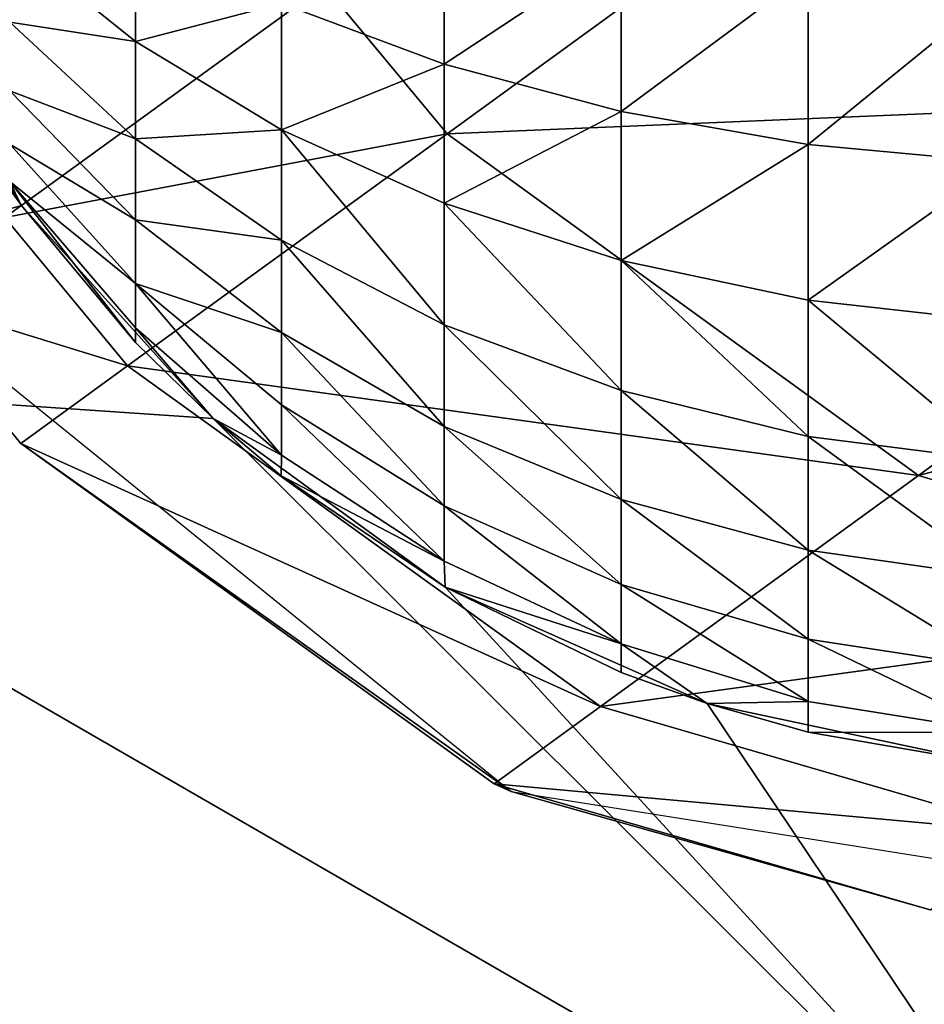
# Model space of a CAD drawing. Header units: millimetres. Extents: x 0 to 232, y 0 to 232.
# Tile 5 of 256: x 25.19 to 26.67, y 48.62 to 50.23. Entities that reach past the tile are written whole.
import ezdxf

# ---------------------------------------------------------------- set-up
doc = ezdxf.new("R2010")
doc.units = ezdxf.units.MM
doc.header["$LTSCALE"] = 25.4
doc.layers.get('0').update_dxf_attribs({"true_color": 0xff5454})

# ---------------------------------------------------------------- blocks, each defined once
blk = doc.blocks.new('WORKSHOP-C-6335.STL')
at = {"color": 0}
mesh = blk.add_polyface(dxfattribs=at)
corners = [(2.6499, 98.5523, 93.8177), (2.6499, 135.7677, 93.8177), (1.1477, 117.16, 93.8177), (7.1175, 80.4265, 93.8177), (6.1477, 117.16, 93.8177), (5.7628, 149.5545, 93.8177), (6.2817, 116.66, 93.8177), (6.6477, 116.294, 93.8177), (7.1477, 116.16, 93.8177), (14.4348, 63.2521, 93.8177), (7.6477, 116.294, 93.8177), (8.0137, 116.66, 93.8177), (8.1477, 117.16, 93.8177), (13.1477, 117.16, 93.8177), (14.6437, 99.5839, 93.8177), (24.4124, 47.4739, 93.8177), (19.0885, 82.5135, 93.8177), (26.3543, 66.4397, 93.8177), (36.7917, 33.5005, 93.8177), (36.232, 51.8251, 93.8177), (48.4376, 39.0901, 93.8177), (51.2522, 21.6939, 93.8177), (62.6198, 28.601, 93.8177), (67.4194, 12.3598, 93.8177), (78.3707, 20.6596, 93.8177), (84.8745, 5.7399, 93.8177), (82.2898, 12.0438, 93.8177), (82.1559, 12.5438, 93.8177), (82.6559, 11.6778, 93.8177), (83.1559, 11.5438, 93.8177), (83.6559, 11.6778, 93.8177), (84.0219, 12.0438, 93.8177), (84.1559, 12.5438, 93.8177), (7.1175, 153.8935, 93.8177), (6.2817, 117.66, 93.8177), (6.6477, 118.026, 93.8177), (7.1477, 118.16, 93.8177), (14.4348, 171.0679, 93.8177), (7.6477, 118.026, 93.8177), (8.0137, 117.66, 93.8177), (14.6437, 134.7361, 93.8177), (24.4124, 186.8461, 93.8177), (19.0885, 151.8065, 93.8177), (26.3543, 167.8803, 93.8177), (36.7917, 200.8195, 93.8177), (36.232, 182.4949, 93.8177), (48.4376, 195.2299, 93.8177), (47.4738, 209.9045, 93.8177), (51.2522, 212.6261, 93.8177), (57.1072, 202.0784, 93.8177), (67.4194, 221.9603, 93.8177), (62.6198, 205.719, 93.8177), (78.3707, 213.6605, 93.8177), (84.8745, 228.5801, 93.8177), (82.2898, 222.2762, 93.8177), (82.1559, 221.7762, 93.8177), (82.6559, 222.6422, 93.8177), (83.1559, 222.7762, 93.8177), (83.6559, 222.6422, 93.8177), (84.0219, 222.2762, 93.8177), (84.1559, 221.7762, 93.8177), (82.2898, 221.2762, 93.8177), (82.6559, 220.9102, 93.8177), (83.1559, 220.7762, 93.8177), (95.2371, 218.8257, 93.8177), (83.6559, 220.9102, 93.8177), (84.0219, 221.2762, 93.8177), (103.1655, 232.3142, 93.8177), (112.7338, 221.0663, 93.8177), (121.8186, 233.0659, 93.8177), (130.3576, 220.3176, 93.8177), (140.3507, 230.8157, 93.8177), (147.6013, 216.6013, 93.8177), (158.2819, 225.6219, 93.8177), (163.9689, 210.0243, 93.8177), (175.1477, 217.6189, 93.8177), (177.4092, 201.9217, 93.8177), (190.5114, 207.0142, 93.8177), (178.9896, 200.7757, 93.8177), (192.2312, 189.1216, 93.8177), (203.975, 194.0822, 93.8177), (203.3127, 175.3974, 93.8177), (205.1396, 181.8164, 93.8177), (205.2736, 181.3164, 93.8177), (211.9155, 159.9977, 93.8177), (205.6396, 180.9503, 93.8177), (206.1396, 180.8164, 93.8177), (206.6396, 180.9503, 93.8177), (207.0056, 181.3164, 93.8177), (207.1396, 181.8164, 93.8177), (203.975, 40.2378, 93.8177), (205.2736, 52.0036, 93.8177), (205.1396, 52.5036, 93.8177), (205.6396, 51.6376, 93.8177), (206.1396, 51.5036, 93.8177), (206.6396, 51.6376, 93.8177), (215.1898, 55.162, 93.8177), (207.0056, 52.0036, 93.8177), (207.1396, 52.5036, 93.8177), (211.9155, 74.3223, 93.8177), (214.4763, 80.5111, 93.8177), (217.7919, 90.9543, 93.8177), (223.8653, 71.6919, 93.8177), (220.7731, 108.3402, 93.8177), (220.7731, 125.9798, 93.8177), (206.6396, 182.6824, 93.8177), (215.1898, 179.158, 93.8177), (206.1396, 182.8164, 93.8177), (205.6396, 182.6824, 93.8177), (205.2736, 182.3164, 93.8177), (207.0056, 182.3164, 93.8177), (214.4763, 153.8089, 93.8177), (217.7919, 143.3657, 93.8177), (223.8653, 162.6281, 93.8177), (229.777, 89.3994, 93.8177), (229.777, 144.9206, 93.8177), (232.7716, 107.8259, 93.8177), (232.7716, 126.4941, 93.8177), (83.1559, 13.5438, 93.8177), (95.2371, 15.4942, 93.8177), (82.6559, 13.4098, 93.8177), (82.2898, 13.0438, 93.8177), (83.6559, 13.4098, 93.8177), (84.0219, 13.0438, 93.8177), (103.1655, 2.0058, 93.8177), (112.7338, 13.2537, 93.8177), (121.8186, 1.2541, 93.8177), (130.3576, 14.0023, 93.8177), (140.3507, 3.5043, 93.8177), (147.6013, 17.7187, 93.8177), (158.2819, 8.6981, 93.8177), (163.9689, 24.2957, 93.8177), (175.1477, 16.7011, 93.8177), (177.4092, 32.3983, 93.8177), (190.5114, 27.3058, 93.8177), (178.9896, 33.5443, 93.8177), (192.2312, 45.1984, 93.8177), (203.3127, 58.9226, 93.8177), (205.2736, 53.0036, 93.8177), (205.6396, 53.3696, 93.8177), (206.1396, 53.5036, 93.8177), (206.6396, 53.3696, 93.8177), (207.0056, 53.0036, 93.8177)]
mesh.append_faces([[corners[k] for k in face] for face in [(0, 1, 2), (115, 116, 117)]], dxfattribs={"vtx0": -1, "color": 0})
mesh.append_faces([[corners[k] for k in face] for face in [(1, 4, 5), (4, 3, 6), (6, 3, 7), (7, 3, 8), (8, 9, 10), (10, 9, 11), (11, 9, 12), (13, 9, 14), (14, 15, 16), (16, 15, 17), (17, 18, 19), (19, 18, 20), (20, 21, 22), (22, 23, 24), (26, 25, 28), (28, 25, 29), (29, 25, 30), (30, 25, 31), (31, 25, 32), (33, 36, 37), (37, 40, 41), (41, 43, 44), (44, 46, 47), (47, 46, 48), (48, 49, 50), (50, 52, 53), (54, 52, 55), (61, 52, 62), (62, 52, 63), (63, 64, 65), (65, 64, 66), (66, 64, 60), (53, 64, 67), (67, 68, 69), (69, 70, 71), (71, 72, 73), (73, 74, 75), (75, 76, 77), (77, 79, 80), (82, 81, 83), (83, 84, 85), (85, 84, 86), (86, 84, 87), (87, 84, 88), (88, 84, 89), (91, 90, 93), (93, 90, 94), (94, 90, 95), (95, 96, 97), (97, 96, 98), (99, 96, 100), (100, 96, 101), (101, 102, 103), (103, 102, 104), (80, 105, 106), (105, 80, 107), (107, 80, 108), (108, 80, 109), (109, 80, 82), (106, 112, 113), (113, 114, 115), (24, 118, 119), (118, 24, 120), (120, 24, 121), (121, 24, 27), (119, 124, 125), (125, 126, 127), (127, 128, 129), (129, 130, 131), (131, 132, 133), (133, 134, 135), (135, 134, 136), (136, 90, 137), (137, 138, 99)]], dxfattribs={"vtx0": -1, "vtx1": -1, "color": 0})
mesh.append_faces([[corners[k] for k in face] for face in [(1, 3, 4), (12, 9, 13), (24, 25, 26), (37, 12, 13), (53, 52, 54), (60, 64, 53), (80, 81, 82), (98, 96, 99), (106, 89, 84), (113, 104, 102), (119, 32, 25), (137, 90, 92)]], dxfattribs={"vtx0": -1, "vtx1": -1, "vtx2": -1, "color": 0})
mesh.append_faces([[corners[k] for k in face] for face in [(1, 0, 3), (8, 3, 9), (14, 9, 15), (17, 15, 18), (20, 18, 21), (22, 21, 23), (24, 23, 25), (24, 26, 27), (4, 33, 5), (33, 4, 34), (33, 34, 35), (33, 35, 36), (37, 36, 38), (37, 38, 39), (37, 39, 12), (37, 13, 40), (41, 40, 42), (41, 42, 43), (44, 43, 45), (44, 45, 46), (48, 46, 49), (50, 49, 51), (50, 51, 52), (53, 54, 56), (53, 56, 57), (53, 57, 58), (53, 58, 59), (53, 59, 60), (52, 61, 55), (63, 52, 64), (67, 64, 68), (69, 68, 70), (71, 70, 72), (73, 72, 74), (75, 74, 76), (77, 76, 78), (77, 78, 79), (80, 79, 81), (83, 81, 84), (90, 91, 92), (95, 90, 96), (101, 96, 102), (106, 105, 110), (106, 110, 89), (106, 84, 111), (106, 111, 112), (113, 112, 104), (113, 102, 114), (115, 114, 116), (119, 118, 122), (119, 122, 123), (119, 123, 32), (119, 25, 124), (125, 124, 126), (127, 126, 128), (129, 128, 130), (131, 130, 132), (133, 132, 134), (136, 134, 90), (137, 92, 138), (99, 138, 139), (99, 139, 140), (99, 140, 141), (99, 141, 142), (99, 142, 98)]], dxfattribs={"vtx0": -1, "vtx2": -1, "color": 0})
mesh = blk.add_polyface(dxfattribs=at)
corners = [(78.3707, 20.6596, 91.8178), (82.2898, 13.0438, 91.8178), (82.1559, 12.5438, 91.8178), (82.6559, 13.4098, 91.8178), (83.1559, 13.5438, 91.8178), (95.2371, 15.4942, 91.8178), (83.6559, 13.4098, 91.8178), (84.0219, 13.0438, 91.8178), (84.1559, 12.5438, 91.8178), (84.8745, 5.7399, 91.8178), (103.1655, 2.0058, 91.8178), (112.7338, 13.2537, 91.8178), (121.8186, 1.2541, 91.8178), (130.3576, 14.0023, 91.8178), (140.3507, 3.5043, 91.8178), (147.6013, 17.7187, 91.8178), (158.2819, 8.6981, 91.8178), (163.9689, 24.2957, 91.8178), (175.1477, 16.7011, 91.8178), (177.4092, 32.3983, 91.8178), (190.5114, 27.3058, 91.8178), (178.9896, 33.5443, 91.8178), (192.2312, 45.1984, 91.8178), (203.975, 40.2378, 91.8178), (203.3127, 58.9226, 91.8178), (205.1396, 52.5036, 91.8178), (205.2736, 53.0036, 91.8178), (211.9155, 74.3223, 91.8178), (205.6396, 53.3696, 91.8178), (206.1396, 53.5036, 91.8178), (206.6396, 53.3696, 91.8178), (207.0056, 53.0036, 91.8178), (207.1396, 52.5036, 91.8178), (203.975, 194.0822, 91.8178), (205.2736, 182.3164, 91.8178), (205.1396, 181.8164, 91.8178), (205.6396, 182.6824, 91.8178), (206.1396, 182.8164, 91.8178), (206.6396, 182.6824, 91.8178), (215.1898, 179.158, 91.8178), (207.0056, 182.3164, 91.8178), (207.1396, 181.8164, 91.8178), (211.9155, 159.9977, 91.8178), (214.4763, 153.8089, 91.8178), (217.7919, 143.3657, 91.8178), (223.8653, 162.6281, 91.8178), (220.7731, 125.9798, 91.8178), (220.7731, 108.3402, 91.8178), (206.6396, 51.6376, 91.8178), (215.1898, 55.162, 91.8178), (206.1396, 51.5036, 91.8178), (205.6396, 51.6376, 91.8178), (205.2736, 52.0036, 91.8178), (207.0056, 52.0036, 91.8178), (214.4763, 80.5111, 91.8178), (217.7919, 90.9543, 91.8178), (223.8653, 71.6919, 91.8178), (229.777, 144.9206, 91.8178), (229.777, 89.3994, 91.8178), (232.7716, 126.4941, 91.8178), (232.7716, 107.8259, 91.8178), (78.3707, 213.6605, 91.8178), (83.1559, 220.7762, 91.8178), (95.2371, 218.8257, 91.8178), (82.6559, 220.9102, 91.8178), (82.2898, 221.2762, 91.8178), (82.1559, 221.7762, 91.8178), (83.6559, 220.9102, 91.8178), (84.0219, 221.2762, 91.8178), (84.1559, 221.7762, 91.8178), (84.8745, 228.5801, 91.8178), (103.1655, 232.3142, 91.8178), (112.7338, 221.0663, 91.8178), (121.8186, 233.0659, 91.8178), (130.3576, 220.3176, 91.8178), (140.3507, 230.8157, 91.8178), (147.6013, 216.6013, 91.8178), (158.2819, 225.6219, 91.8178), (163.9689, 210.0243, 91.8178), (175.1477, 217.6189, 91.8178), (177.4092, 201.9217, 91.8178), (190.5114, 207.0142, 91.8178), (178.9896, 200.7757, 91.8178), (192.2312, 189.1216, 91.8178), (203.3127, 175.3974, 91.8178), (205.2736, 181.3164, 91.8178), (205.6396, 180.9503, 91.8178), (206.1396, 180.8164, 91.8178), (206.6396, 180.9503, 91.8178), (207.0056, 181.3164, 91.8178), (7.1175, 153.8935, 91.8178), (6.1477, 117.16, 91.8178), (5.7628, 149.5545, 91.8178), (6.2817, 117.66, 91.8178), (6.6477, 118.026, 91.8178), (7.1477, 118.16, 91.8178), (14.4348, 171.0679, 91.8178), (7.6477, 118.026, 91.8178), (8.0137, 117.66, 91.8178), (8.1477, 117.16, 91.8178), (13.1477, 117.16, 91.8178), (14.6437, 134.7361, 91.8178), (24.4124, 186.8461, 91.8178), (19.0885, 151.8065, 91.8178), (26.3543, 167.8803, 91.8178), (36.7917, 200.8195, 91.8178), (36.232, 182.4949, 91.8178), (48.4376, 195.2299, 91.8178), (47.4738, 209.9045, 91.8178), (51.2522, 212.6261, 91.8178), (57.1072, 202.0784, 91.8178), (67.4194, 221.9603, 91.8178), (62.6198, 205.719, 91.8178), (82.2898, 222.2762, 91.8178), (82.6559, 222.6422, 91.8178), (83.1559, 222.7762, 91.8178), (83.6559, 222.6422, 91.8178), (84.0219, 222.2762, 91.8178), (2.6499, 135.7677, 91.8178), (2.6499, 98.5523, 91.8178), (1.1477, 117.16, 91.8178), (7.1175, 80.4265, 91.8178), (6.2817, 116.66, 91.8178), (6.6477, 116.294, 91.8178), (7.1477, 116.16, 91.8178), (14.4348, 63.2521, 91.8178), (7.6477, 116.294, 91.8178), (8.0137, 116.66, 91.8178), (14.6437, 99.5839, 91.8178), (24.4124, 47.4739, 91.8178), (19.0885, 82.5135, 91.8178), (26.3543, 66.4397, 91.8178), (36.7917, 33.5005, 91.8178), (36.232, 51.8251, 91.8178), (48.4376, 39.0901, 91.8178), (51.2522, 21.6939, 91.8178), (62.6198, 28.601, 91.8178), (67.4194, 12.3598, 91.8178), (82.2898, 12.0438, 91.8178), (82.6559, 11.6778, 91.8178), (83.1559, 11.5438, 91.8178), (83.6559, 11.6778, 91.8178), (84.0219, 12.0438, 91.8178)]
mesh.append_faces([[corners[k] for k in face] for face in [(58, 59, 60), (118, 119, 120)]], dxfattribs={"vtx0": -1, "color": 0})
mesh.append_faces([[corners[k] for k in face] for face in [(1, 0, 3), (3, 0, 4), (4, 5, 6), (6, 5, 7), (7, 5, 8), (9, 5, 10), (10, 11, 12), (12, 13, 14), (14, 15, 16), (16, 17, 18), (18, 19, 20), (20, 22, 23), (25, 24, 26), (26, 27, 28), (28, 27, 29), (29, 27, 30), (30, 27, 31), (31, 27, 32), (34, 33, 36), (36, 33, 37), (37, 33, 38), (38, 39, 40), (40, 39, 41), (42, 39, 43), (43, 39, 44), (44, 45, 46), (46, 45, 47), (23, 48, 49), (48, 23, 50), (50, 23, 51), (51, 23, 52), (52, 23, 25), (49, 55, 56), (56, 57, 58), (61, 62, 63), (62, 61, 64), (64, 61, 65), (65, 61, 66), (63, 71, 72), (72, 73, 74), (74, 75, 76), (76, 77, 78), (78, 79, 80), (80, 81, 82), (82, 81, 83), (83, 33, 84), (84, 85, 42), (90, 91, 92), (91, 90, 93), (93, 90, 94), (94, 90, 95), (95, 96, 97), (97, 96, 98), (98, 96, 99), (100, 96, 101), (101, 102, 103), (103, 102, 104), (104, 105, 106), (106, 105, 107), (107, 109, 110), (110, 111, 112), (112, 111, 61), (113, 70, 114), (114, 70, 115), (115, 70, 116), (116, 70, 117), (117, 70, 69), (119, 91, 121), (121, 124, 125), (125, 128, 129), (129, 131, 132), (132, 134, 135), (135, 136, 137), (137, 0, 9), (138, 0, 2)]], dxfattribs={"vtx0": -1, "vtx1": -1, "color": 0})
mesh.append_faces([[corners[k] for k in face] for face in [(8, 5, 9), (23, 24, 25), (41, 39, 42), (49, 32, 27), (56, 47, 45), (63, 69, 70), (84, 33, 35), (99, 96, 100), (61, 70, 113), (119, 92, 91), (125, 99, 100), (9, 0, 138)]], dxfattribs={"vtx0": -1, "vtx1": -1, "vtx2": -1, "color": 0})
mesh.append_faces([[corners[k] for k in face] for face in [(0, 1, 2), (4, 0, 5), (10, 5, 11), (12, 11, 13), (14, 13, 15), (16, 15, 17), (18, 17, 19), (20, 19, 21), (20, 21, 22), (23, 22, 24), (26, 24, 27), (33, 34, 35), (38, 33, 39), (44, 39, 45), (49, 48, 53), (49, 53, 32), (49, 27, 54), (49, 54, 55), (56, 55, 47), (56, 45, 57), (58, 57, 59), (63, 62, 67), (63, 67, 68), (63, 68, 69), (63, 70, 71), (72, 71, 73), (74, 73, 75), (76, 75, 77), (78, 77, 79), (80, 79, 81), (83, 81, 33), (84, 35, 85), (42, 85, 86), (42, 86, 87), (42, 87, 88), (42, 88, 89), (42, 89, 41), (95, 90, 96), (101, 96, 102), (104, 102, 105), (107, 105, 108), (107, 108, 109), (110, 109, 111), (61, 111, 70), (61, 113, 66), (119, 118, 92), (121, 91, 122), (121, 122, 123), (121, 123, 124), (125, 124, 126), (125, 126, 127), (125, 127, 99), (125, 100, 128), (129, 128, 130), (129, 130, 131), (132, 131, 133), (132, 133, 134), (135, 134, 136), (137, 136, 0), (9, 138, 139), (9, 139, 140), (9, 140, 141), (9, 141, 142), (9, 142, 8)]], dxfattribs={"vtx0": -1, "vtx2": -1, "color": 0})
mesh = blk.add_polyface(dxfattribs=at)
corners = [(25.4059, 54.0913, 89.0178), (25.955, 52.9714, 89.0178), (25.4059, 50.9159, 89.0178), (26.1004, 53.4188, 89.0178), (26.3356, 53.8261, 89.0178), (26.6503, 54.1757, 89.0178), (28.1558, 55.6791, 89.0178), (25.9059, 52.5036, 89.0178), (27.0309, 54.4522, 89.0178), (27.4606, 54.6435, 89.0178), (27.9207, 54.7413, 89.0178), (28.391, 54.7413, 89.0178), (28.8511, 54.6435, 89.0178), (30.9059, 54.0913, 89.0178), (29.2808, 54.4522, 89.0178), (29.6614, 54.1757, 89.0178), (29.9761, 53.8261, 89.0178), (30.2113, 53.4188, 89.0178), (30.3567, 52.9714, 89.0178), (30.4059, 52.5036, 89.0178), (26.6503, 50.8315, 89.0178), (28.1558, 49.3282, 89.0178), (26.3356, 51.1811, 89.0178), (26.1004, 51.5885, 89.0178), (25.955, 52.0358, 89.0178), (27.0309, 50.5551, 89.0178), (27.4606, 50.3638, 89.0178), (27.9207, 50.266, 89.0178), (28.391, 50.266, 89.0178), (28.8511, 50.3638, 89.0178), (30.9059, 50.9159, 89.0178), (29.2808, 50.5551, 89.0178), (29.6614, 50.8315, 89.0178), (29.9761, 51.1811, 89.0178), (30.2113, 51.5885, 89.0178), (30.3567, 52.0358, 89.0178)]
mesh.append_faces([[corners[k] for k in face] for face in [(0, 1, 2), (1, 0, 3), (3, 0, 4), (4, 0, 5), (5, 6, 8), (8, 6, 9), (9, 6, 10), (10, 6, 11), (11, 6, 12), (12, 13, 14), (14, 13, 15), (15, 13, 16), (16, 13, 17), (17, 13, 18), (18, 13, 19), (2, 20, 21), (20, 2, 22), (22, 2, 23), (23, 2, 24), (24, 2, 7), (21, 29, 30), (30, 19, 13)]], dxfattribs={"vtx0": -1, "vtx1": -1, "color": 0})
mesh.append_faces([[corners[k] for k in face] for face in [(5, 0, 6), (2, 1, 7), (12, 6, 13), (21, 20, 25), (21, 25, 26), (21, 26, 27), (21, 27, 28), (21, 28, 29), (30, 29, 31), (30, 31, 32), (30, 32, 33), (30, 33, 34), (30, 34, 35), (30, 35, 19)]], dxfattribs={"vtx0": -1, "vtx2": -1, "color": 0})
mesh = blk.add_polyface(dxfattribs=at)
corners = [(26.8326, 51.5422, 137.7625), (25.8938, 52.0714, 132.1828), (26.3084, 51.1614, 132.1983), (26.4165, 52.4512, 137.7317)]
mesh.append_faces([[corners[k] for k in face] for face in [(0, 1, 2), (1, 0, 3)]], dxfattribs={"vtx0": -1, "color": 0})
mesh = blk.add_polyface(dxfattribs=at)
corners = [(27.9039, 51.9307, 143.2554), (26.8326, 51.5422, 137.7625), (27.034, 51.2986, 137.7594), (27.7028, 52.1744, 143.26)]
mesh.append_faces([[corners[k] for k in face] for face in [(0, 1, 2), (1, 0, 3)]], dxfattribs={"vtx0": -1, "color": 0})
mesh = blk.add_polyface(dxfattribs=at)
corners = [(28.6738, 51.3676, 143.1865), (27.034, 51.2986, 137.7594), (27.8075, 50.7381, 137.7132), (27.9039, 51.9307, 143.2554)]
mesh.append_faces([[corners[k] for k in face] for face in [(0, 1, 2), (1, 0, 3)]], dxfattribs={"vtx0": -1, "color": 0})
mesh = blk.add_polyface(dxfattribs=at)
corners = [(26.3168, 51.6158, 86.8021), (26.523, 51.632, 86.4768), (26.523, 51.4499, 86.6187), (26.3168, 51.7693, 86.6826)]
mesh.append_faces([[corners[k] for k in face] for face in [(0, 1, 2), (1, 0, 3)]], dxfattribs={"vtx0": -1, "color": 0})
mesh = blk.add_polyface(dxfattribs=at)
corners = [(27.0294, 51.6643, 86.0058), (26.7621, 51.5124, 86.2975), (26.7621, 51.7409, 86.1682), (27.0294, 51.4127, 86.1481)]
mesh.append_faces([[corners[k] for k in face] for face in [(0, 1, 2), (1, 0, 3)]], dxfattribs={"vtx0": -1, "color": 0})
mesh = blk.add_polyface(dxfattribs=at)
corners = [(27.3194, 51.6046, 85.8794), (27.0294, 51.4127, 86.1481), (27.0294, 51.6643, 86.0058), (27.3194, 51.3351, 86.0318)]
mesh.append_faces([[corners[k] for k in face] for face in [(0, 1, 2), (1, 0, 3)]], dxfattribs={"vtx0": -1, "color": 0})
mesh = blk.add_polyface(dxfattribs=at)
corners = [(26.523, 51.4499, 86.6187), (26.7621, 51.5124, 86.2975), (26.7621, 51.3052, 86.4588), (26.523, 51.632, 86.4768)]
mesh.append_faces([[corners[k] for k in face] for face in [(0, 1, 2), (1, 0, 3)]], dxfattribs={"vtx0": -1, "color": 0})
mesh = blk.add_polyface(dxfattribs=at)
corners = [(26.3168, 51.4816, 86.9429), (26.523, 51.4499, 86.6187), (26.523, 51.2905, 86.7858), (26.3168, 51.6158, 86.8021)]
mesh.append_faces([[corners[k] for k in face] for face in [(0, 1, 2), (1, 0, 3)]], dxfattribs={"vtx0": -1, "color": 0})
mesh = blk.add_polyface(dxfattribs=at)
corners = [(27.6264, 51.563, 85.7914), (27.3194, 51.3351, 86.0318), (27.3194, 51.6046, 85.8794), (27.6264, 51.2811, 85.9508)]
mesh.append_faces([[corners[k] for k in face] for face in [(0, 1, 2), (1, 0, 3)]], dxfattribs={"vtx0": -1, "color": 0})
mesh = blk.add_polyface(dxfattribs=at)
corners = [(26.1004, 51.5885, 89.0178), (26.3166, 51.2077, 87.5178), (26.3356, 51.1811, 89.0178)]
mesh.append_faces([[corners[k] for k in face] for face in [(0, 1, 2)]], dxfattribs={"color": 0})
mesh = blk.add_polyface(dxfattribs=at)
corners = [(27.944, 51.5405, 85.7436), (27.6264, 51.2811, 85.9508), (27.6264, 51.563, 85.7914), (27.944, 51.2518, 85.9069)]
mesh.append_faces([[corners[k] for k in face] for face in [(0, 1, 2), (1, 0, 3)]], dxfattribs={"vtx0": -1, "color": 0})
mesh = blk.add_polyface(dxfattribs=at)
corners = [(27.034, 51.2986, 137.7594), (26.3084, 51.1614, 132.1983), (26.5099, 50.9179, 132.1967), (26.8326, 51.5422, 137.7625)]
mesh.append_faces([[corners[k] for k in face] for face in [(0, 1, 2), (1, 0, 3)]], dxfattribs={"vtx0": -1, "color": 0})
mesh = blk.add_polyface(dxfattribs=at)
corners = [(27.0294, 51.4127, 86.1481), (26.7621, 51.3052, 86.4588), (26.7621, 51.5124, 86.2975), (27.0294, 51.1848, 86.3257)]
mesh.append_faces([[corners[k] for k in face] for face in [(0, 1, 2), (1, 0, 3)]], dxfattribs={"vtx0": -1, "color": 0})
mesh = blk.add_polyface(dxfattribs=at)
corners = [(26.3168, 51.3694, 87.1018), (26.523, 51.2905, 86.7858), (26.523, 51.1574, 86.9744), (26.3168, 51.4816, 86.9429)]
mesh.append_faces([[corners[k] for k in face] for face in [(0, 1, 2), (1, 0, 3)]], dxfattribs={"vtx0": -1, "color": 0})
mesh = blk.add_polyface(dxfattribs=at)
corners = [(26.523, 51.2905, 86.7858), (26.7621, 51.3052, 86.4588), (26.7621, 51.124, 86.6488), (26.523, 51.4499, 86.6187)]
mesh.append_faces([[corners[k] for k in face] for face in [(0, 1, 2), (1, 0, 3)]], dxfattribs={"vtx0": -1, "color": 0})
mesh = blk.add_polyface(dxfattribs=at)
corners = [(27.3194, 51.3351, 86.0318), (27.0294, 51.1848, 86.3257), (27.0294, 51.4127, 86.1481), (27.3194, 51.091, 86.222)]
mesh.append_faces([[corners[k] for k in face] for face in [(0, 1, 2), (1, 0, 3)]], dxfattribs={"vtx0": -1, "color": 0})
mesh = blk.add_polyface(dxfattribs=at)
corners = [(26.3168, 51.2817, 87.2755), (26.523, 51.1574, 86.9744), (26.523, 51.0533, 87.1805), (26.3168, 51.3694, 87.1018)]
mesh.append_faces([[corners[k] for k in face] for face in [(0, 1, 2), (1, 0, 3)]], dxfattribs={"vtx0": -1, "color": 0})
mesh = blk.add_polyface(dxfattribs=at)
corners = [(29.3791, 51.1535, 143.0815), (27.8075, 50.7381, 137.7132), (28.5183, 50.528, 137.6429), (28.6738, 51.3676, 143.1865)]
mesh.append_faces([[corners[k] for k in face] for face in [(0, 1, 2), (1, 0, 3)]], dxfattribs={"vtx0": -1, "color": 0})
mesh = blk.add_polyface(dxfattribs=at)
corners = [(27.6264, 51.2811, 85.9508), (27.3194, 51.091, 86.222), (27.3194, 51.3351, 86.0318), (27.6264, 51.0257, 86.1499)]
mesh.append_faces([[corners[k] for k in face] for face in [(0, 1, 2), (1, 0, 3)]], dxfattribs={"vtx0": -1, "color": 0})
mesh = blk.add_polyface(dxfattribs=at)
corners = [(27.0294, 50.9853, 86.5348), (26.7621, 51.3052, 86.4588), (27.0294, 51.1848, 86.3257), (26.7621, 51.124, 86.6488)]
mesh.append_faces([[corners[k] for k in face] for face in [(0, 1, 2), (1, 0, 3)]], dxfattribs={"vtx0": -1, "color": 0})
mesh = blk.add_polyface(dxfattribs=at)
corners = [(27.8075, 50.7381, 137.7132), (26.5099, 50.9179, 132.1967), (27.2856, 50.359, 132.1736), (27.034, 51.2986, 137.7594)]
mesh.append_faces([[corners[k] for k in face] for face in [(0, 1, 2), (1, 0, 3)]], dxfattribs={"vtx0": -1, "color": 0})
mesh = blk.add_polyface(dxfattribs=at)
corners = [(26.523, 51.1574, 86.9744), (26.7621, 51.124, 86.6488), (26.7621, 50.9726, 86.8634), (26.523, 51.2905, 86.7858)]
mesh.append_faces([[corners[k] for k in face] for face in [(0, 1, 2), (1, 0, 3)]], dxfattribs={"vtx0": -1, "color": 0})
mesh = blk.add_polyface(dxfattribs=at)
corners = [(26.3168, 51.2205, 87.4601), (26.523, 51.0533, 87.1805), (26.523, 50.9806, 87.3997), (26.3168, 51.2817, 87.2755)]
mesh.append_faces([[corners[k] for k in face] for face in [(0, 1, 2), (1, 0, 3)]], dxfattribs={"vtx0": -1, "color": 0})
mesh = blk.add_polyface(dxfattribs=at)
corners = [(27.944, 51.2518, 85.9069), (27.6264, 51.0257, 86.1499), (27.6264, 51.2811, 85.9508), (27.944, 50.9902, 86.1107)]
mesh.append_faces([[corners[k] for k in face] for face in [(0, 1, 2), (1, 0, 3)]], dxfattribs={"vtx0": -1, "color": 0})
mesh = blk.add_polyface(dxfattribs=at)
corners = [(26.3168, 51.2205, 87.4601), (26.523, 50.9806, 87.3997), (26.5226, 50.9561, 87.5178)]
mesh.append_faces([[corners[k] for k in face] for face in [(0, 1, 2)]], dxfattribs={"color": 0})
mesh = blk.add_polyface(dxfattribs=at)
corners = [(26.3168, 51.2205, 87.4601), (26.5226, 50.9561, 87.5178), (26.3356, 51.1811, 87.5178)]
mesh.append_faces([[corners[k] for k in face] for face in [(0, 1, 2)]], dxfattribs={"color": 0})
mesh = blk.add_polyface(dxfattribs=at)
corners = [(26.3166, 51.2077, 87.5178), (26.3356, 51.1811, 87.5178), (26.3356, 51.1811, 89.0178)]
mesh.append_faces([[corners[k] for k in face] for face in [(0, 1, 2)]], dxfattribs={"color": 0})
mesh = blk.add_polyface(dxfattribs=at)
corners = [(26.3356, 51.1811, 89.0178), (26.5226, 50.9561, 87.5178), (26.6503, 50.8315, 89.0178)]
mesh.append_faces([[corners[k] for k in face] for face in [(0, 1, 2)]], dxfattribs={"color": 0})
mesh = blk.add_polyface(dxfattribs=at)
corners = [(26.3356, 51.1811, 87.5178), (26.5226, 50.9561, 87.5178), (26.3356, 51.1811, 89.0178)]
mesh.append_faces([[corners[k] for k in face] for face in [(0, 1, 2)]], dxfattribs={"color": 0})
mesh = blk.add_polyface(dxfattribs=at)
corners = [(27.3194, 50.8773, 86.446), (27.0294, 51.1848, 86.3257), (27.3194, 51.091, 86.222), (27.0294, 50.9853, 86.5348)]
mesh.append_faces([[corners[k] for k in face] for face in [(0, 1, 2), (1, 0, 3)]], dxfattribs={"vtx0": -1, "color": 0})
mesh = blk.add_polyface(dxfattribs=at)
corners = [(26.5099, 50.9179, 132.1967), (26.1333, 51.0342, 126.6007), (26.3349, 50.7907, 126.6007), (26.3084, 51.1614, 132.1983)]
mesh.append_faces([[corners[k] for k in face] for face in [(0, 1, 2), (1, 0, 3)]], dxfattribs={"vtx0": -1, "color": 0})
mesh = blk.add_polyface(dxfattribs=at)
corners = [(26.523, 51.0533, 87.1805), (26.7621, 50.9726, 86.8634), (26.7621, 50.8542, 87.0978), (26.523, 51.1574, 86.9744)]
mesh.append_faces([[corners[k] for k in face] for face in [(0, 1, 2), (1, 0, 3)]], dxfattribs={"vtx0": -1, "color": 0})
mesh = blk.add_polyface(dxfattribs=at)
corners = [(27.0294, 50.8187, 86.7709), (26.7621, 51.124, 86.6488), (27.0294, 50.9853, 86.5348), (26.7621, 50.9726, 86.8634)]
mesh.append_faces([[corners[k] for k in face] for face in [(0, 1, 2), (1, 0, 3)]], dxfattribs={"vtx0": -1, "color": 0})
mesh = blk.add_polyface(dxfattribs=at)
corners = [(27.6264, 50.8022, 86.3842), (27.3194, 51.091, 86.222), (27.6264, 51.0257, 86.1499), (27.3194, 50.8773, 86.446)]
mesh.append_faces([[corners[k] for k in face] for face in [(0, 1, 2), (1, 0, 3)]], dxfattribs={"vtx0": -1, "color": 0})
mesh = blk.add_polyface(dxfattribs=at)
corners = [(26.7621, 50.7716, 87.347), (26.523, 51.0533, 87.1805), (26.7621, 50.8542, 87.0978), (26.523, 50.9806, 87.3997)]
mesh.append_faces([[corners[k] for k in face] for face in [(0, 1, 2), (1, 0, 3)]], dxfattribs={"vtx0": -1, "color": 0})
mesh = blk.add_polyface(dxfattribs=at)
corners = [(26.3349, 50.7907, 126.6007), (26.1333, 51.0342, 93.8177), (27.139, 50.2198, 93.8177)]
mesh.append_faces([[corners[k] for k in face] for face in [(0, 1, 2)]], dxfattribs={"color": 0})
mesh = blk.add_polyface(dxfattribs=at)
corners = [(26.1333, 51.0342, 93.8177), (26.3349, 50.7907, 126.6007), (26.1333, 51.0342, 126.6007)]
mesh.append_faces([[corners[k] for k in face] for face in [(0, 1, 2)]], dxfattribs={"color": 0})
mesh = blk.add_polyface(dxfattribs=at)
corners = [(27.944, 50.7614, 86.3506), (27.6264, 51.0257, 86.1499), (27.944, 50.9902, 86.1107), (27.6264, 50.8022, 86.3842)]
mesh.append_faces([[corners[k] for k in face] for face in [(0, 1, 2), (1, 0, 3)]], dxfattribs={"vtx0": -1, "color": 0})
mesh = blk.add_polyface(dxfattribs=at)
corners = [(26.5226, 50.9561, 87.5178), (26.523, 50.9806, 87.3997), (26.6503, 50.8315, 87.5178)]
mesh.append_faces([[corners[k] for k in face] for face in [(0, 1, 2)]], dxfattribs={"color": 0})
mesh = blk.add_polyface(dxfattribs=at)
corners = [(26.6503, 50.8315, 87.5178), (26.523, 50.9806, 87.3997), (26.7621, 50.7716, 87.347)]
mesh.append_faces([[corners[k] for k in face] for face in [(0, 1, 2)]], dxfattribs={"color": 0})
mesh = blk.add_polyface(dxfattribs=at)
corners = [(27.3194, 50.6988, 86.6989), (27.0294, 50.9853, 86.5348), (27.3194, 50.8773, 86.446), (27.0294, 50.8187, 86.7709)]
mesh.append_faces([[corners[k] for k in face] for face in [(0, 1, 2), (1, 0, 3)]], dxfattribs={"vtx0": -1, "color": 0})
mesh = blk.add_polyface(dxfattribs=at)
corners = [(27.0294, 50.6884, 87.0289), (26.7621, 50.9726, 86.8634), (27.0294, 50.8187, 86.7709), (26.7621, 50.8542, 87.0978)]
mesh.append_faces([[corners[k] for k in face] for face in [(0, 1, 2), (1, 0, 3)]], dxfattribs={"vtx0": -1, "color": 0})
mesh = blk.add_polyface(dxfattribs=at)
corners = [(26.6503, 50.8315, 89.0178), (26.5226, 50.9561, 87.5178), (26.6503, 50.8315, 87.5178)]
mesh.append_faces([[corners[k] for k in face] for face in [(0, 1, 2)]], dxfattribs={"color": 0})
mesh = blk.add_polyface(dxfattribs=at)
corners = [(28.1558, 49.3282, 91.8178), (25.4059, 50.9159, 89.0178), (28.1558, 49.3282, 89.0178), (25.4059, 50.9159, 91.8178)]
mesh.append_faces([[corners[k] for k in face] for face in [(0, 1, 2), (1, 0, 3)]], dxfattribs={"vtx0": -1, "color": 0})
mesh = blk.add_polyface(dxfattribs=at)
corners = [(27.2856, 50.359, 132.1736), (26.3349, 50.7907, 126.6007), (27.1113, 50.2323, 126.6007), (26.5099, 50.9179, 132.1967)]
mesh.append_faces([[corners[k] for k in face] for face in [(0, 1, 2), (1, 0, 3)]], dxfattribs={"vtx0": -1, "color": 0})
mesh = blk.add_polyface(dxfattribs=at)
corners = [(27.6264, 50.6154, 86.6488), (27.3194, 50.8773, 86.446), (27.6264, 50.8022, 86.3842), (27.3194, 50.6988, 86.6989)]
mesh.append_faces([[corners[k] for k in face] for face in [(0, 1, 2), (1, 0, 3)]], dxfattribs={"vtx0": -1, "color": 0})
mesh = blk.add_polyface(dxfattribs=at)
corners = [(27.0294, 50.5974, 87.3031), (26.7621, 50.8542, 87.0978), (27.0294, 50.6884, 87.0289), (26.7621, 50.7716, 87.347)]
mesh.append_faces([[corners[k] for k in face] for face in [(0, 1, 2), (1, 0, 3)]], dxfattribs={"vtx0": -1, "color": 0})
mesh = blk.add_polyface(dxfattribs=at)
corners = [(26.6503, 50.8315, 89.0178), (26.7619, 50.7374, 87.5178), (27.0309, 50.5551, 89.0178)]
mesh.append_faces([[corners[k] for k in face] for face in [(0, 1, 2)]], dxfattribs={"color": 0})
mesh = blk.add_polyface(dxfattribs=at)
corners = [(26.6503, 50.8315, 89.0178), (26.6503, 50.8315, 87.5178), (26.7619, 50.7374, 87.5178)]
mesh.append_faces([[corners[k] for k in face] for face in [(0, 1, 2)]], dxfattribs={"color": 0})
mesh = blk.add_polyface(dxfattribs=at)
corners = [(26.6503, 50.8315, 87.5178), (26.7621, 50.7716, 87.347), (26.7619, 50.7374, 87.5178)]
mesh.append_faces([[corners[k] for k in face] for face in [(0, 1, 2)]], dxfattribs={"color": 0})
mesh = blk.add_polyface(dxfattribs=at)
corners = [(27.3194, 50.5593, 86.9752), (27.0294, 50.8187, 86.7709), (27.3194, 50.6988, 86.6989), (27.0294, 50.6884, 87.0289)]
mesh.append_faces([[corners[k] for k in face] for face in [(0, 1, 2), (1, 0, 3)]], dxfattribs={"vtx0": -1, "color": 0})
mesh = blk.add_polyface(dxfattribs=at)
corners = [(27.944, 50.5701, 86.6216), (27.6264, 50.8022, 86.3842), (27.944, 50.7614, 86.3506), (27.6264, 50.6154, 86.6488)]
mesh.append_faces([[corners[k] for k in face] for face in [(0, 1, 2), (1, 0, 3)]], dxfattribs={"vtx0": -1, "color": 0})
mesh = blk.add_polyface(dxfattribs=at)
corners = [(26.3349, 50.7907, 126.6007), (27.139, 50.2198, 93.8177), (27.1113, 50.2323, 126.6007)]
mesh.append_faces([[corners[k] for k in face] for face in [(0, 1, 2)]], dxfattribs={"color": 0})
mesh = blk.add_polyface(dxfattribs=at)
corners = [(26.7619, 50.7374, 87.5178), (26.7621, 50.7716, 87.347), (27.0294, 50.5974, 87.3031)]
mesh.append_faces([[corners[k] for k in face] for face in [(0, 1, 2)]], dxfattribs={"color": 0})
mesh = blk.add_polyface(dxfattribs=at)
corners = [(27.0309, 50.5551, 89.0178), (26.7619, 50.7374, 87.5178), (27.0309, 50.5551, 87.5178)]
mesh.append_faces([[corners[k] for k in face] for face in [(0, 1, 2)]], dxfattribs={"color": 0})
mesh = blk.add_polyface(dxfattribs=at)
corners = [(26.7619, 50.7374, 87.5178), (27.0294, 50.5974, 87.3031), (27.0309, 50.5551, 87.5178)]
mesh.append_faces([[corners[k] for k in face] for face in [(0, 1, 2)]], dxfattribs={"color": 0})
mesh = blk.add_polyface(dxfattribs=at)
corners = [(28.5183, 50.528, 137.6429), (27.2856, 50.359, 132.1736), (27.9997, 50.1513, 132.1383), (27.8075, 50.7381, 137.7132)]
mesh.append_faces([[corners[k] for k in face] for face in [(0, 1, 2), (1, 0, 3)]], dxfattribs={"vtx0": -1, "color": 0})
mesh = blk.add_polyface(dxfattribs=at)
corners = [(27.3194, 50.4618, 87.269), (27.0294, 50.6884, 87.0289), (27.3194, 50.5593, 86.9752), (27.0294, 50.5974, 87.3031)]
mesh.append_faces([[corners[k] for k in face] for face in [(0, 1, 2), (1, 0, 3)]], dxfattribs={"vtx0": -1, "color": 0})
mesh = blk.add_polyface(dxfattribs=at)
corners = [(27.6264, 50.4695, 86.9378), (27.3194, 50.6988, 86.6989), (27.6264, 50.6154, 86.6488), (27.3194, 50.5593, 86.9752)]
mesh.append_faces([[corners[k] for k in face] for face in [(0, 1, 2), (1, 0, 3)]], dxfattribs={"vtx0": -1, "color": 0})
mesh = blk.add_polyface(dxfattribs=at)
corners = [(27.944, 50.4207, 86.9176), (27.6264, 50.6154, 86.6488), (27.944, 50.5701, 86.6216), (27.6264, 50.4695, 86.9378)]
mesh.append_faces([[corners[k] for k in face] for face in [(0, 1, 2), (1, 0, 3)]], dxfattribs={"vtx0": -1, "color": 0})
mesh = blk.add_polyface(dxfattribs=at)
corners = [(27.0309, 50.5551, 87.5178), (27.0294, 50.5974, 87.3031), (27.3194, 50.4618, 87.269)]
mesh.append_faces([[corners[k] for k in face] for face in [(0, 1, 2)]], dxfattribs={"color": 0})
mesh = blk.add_polyface(dxfattribs=at)
corners = [(27.6264, 50.3675, 87.2452), (27.3194, 50.5593, 86.9752), (27.6264, 50.4695, 86.9378), (27.3194, 50.4618, 87.269)]
mesh.append_faces([[corners[k] for k in face] for face in [(0, 1, 2), (1, 0, 3)]], dxfattribs={"vtx0": -1, "color": 0})
mesh = blk.add_polyface(dxfattribs=at)
corners = [(27.0309, 50.5551, 89.0178), (27.3194, 50.4149, 87.5178), (27.4606, 50.3638, 89.0178)]
mesh.append_faces([[corners[k] for k in face] for face in [(0, 1, 2)]], dxfattribs={"color": 0})
mesh = blk.add_polyface(dxfattribs=at)
corners = [(27.0309, 50.5551, 89.0178), (27.0309, 50.5551, 87.5178), (27.3194, 50.4149, 87.5178)]
mesh.append_faces([[corners[k] for k in face] for face in [(0, 1, 2)]], dxfattribs={"color": 0})
mesh = blk.add_polyface(dxfattribs=at)
corners = [(27.0309, 50.5551, 87.5178), (27.3194, 50.4618, 87.269), (27.3194, 50.4149, 87.5178)]
mesh.append_faces([[corners[k] for k in face] for face in [(0, 1, 2)]], dxfattribs={"color": 0})
mesh = blk.add_polyface(dxfattribs=at)
corners = [(27.4606, 50.3638, 87.5178), (27.3194, 50.4618, 87.269), (27.6264, 50.3675, 87.2452)]
mesh.append_faces([[corners[k] for k in face] for face in [(0, 1, 2)]], dxfattribs={"color": 0})
mesh = blk.add_polyface(dxfattribs=at)
corners = [(27.3194, 50.4149, 87.5178), (27.3194, 50.4618, 87.269), (27.4606, 50.3638, 87.5178)]
mesh.append_faces([[corners[k] for k in face] for face in [(0, 1, 2)]], dxfattribs={"color": 0})
mesh = blk.add_polyface(dxfattribs=at)
corners = [(27.944, 50.3163, 87.2323), (27.6264, 50.4695, 86.9378), (27.944, 50.4207, 86.9176), (27.6264, 50.3675, 87.2452)]
mesh.append_faces([[corners[k] for k in face] for face in [(0, 1, 2), (1, 0, 3)]], dxfattribs={"vtx0": -1, "color": 0})
mesh = blk.add_polyface(dxfattribs=at)
corners = [(27.4606, 50.3638, 89.0178), (27.3194, 50.4149, 87.5178), (27.4606, 50.3638, 87.5178)]
mesh.append_faces([[corners[k] for k in face] for face in [(0, 1, 2)]], dxfattribs={"color": 0})
mesh = blk.add_polyface(dxfattribs=at)
corners = [(27.4606, 50.3638, 87.5178), (27.6264, 50.3675, 87.2452), (27.6263, 50.3168, 87.5178)]
mesh.append_faces([[corners[k] for k in face] for face in [(0, 1, 2)]], dxfattribs={"color": 0})
mesh = blk.add_polyface(dxfattribs=at)
corners = [(27.6263, 50.3168, 87.5178), (27.6264, 50.3675, 87.2452), (27.944, 50.3163, 87.2323)]
mesh.append_faces([[corners[k] for k in face] for face in [(0, 1, 2)]], dxfattribs={"color": 0})
mesh = blk.add_polyface(dxfattribs=at)
corners = [(27.9997, 50.1513, 132.1383), (27.1113, 50.2323, 126.6007), (27.8265, 50.0254, 126.6007), (27.2856, 50.359, 132.1736)]
mesh.append_faces([[corners[k] for k in face] for face in [(0, 1, 2), (1, 0, 3)]], dxfattribs={"vtx0": -1, "color": 0})
mesh = blk.add_polyface(dxfattribs=at)
corners = [(27.4606, 50.3638, 89.0178), (27.6263, 50.3168, 87.5178), (27.9207, 50.266, 89.0178)]
mesh.append_faces([[corners[k] for k in face] for face in [(0, 1, 2)]], dxfattribs={"color": 0})
mesh = blk.add_polyface(dxfattribs=at)
corners = [(27.4606, 50.3638, 89.0178), (27.4606, 50.3638, 87.5178), (27.6263, 50.3168, 87.5178)]
mesh.append_faces([[corners[k] for k in face] for face in [(0, 1, 2)]], dxfattribs={"color": 0})
mesh = blk.add_polyface(dxfattribs=at)
corners = [(27.9207, 50.266, 89.0178), (27.6263, 50.3168, 87.5178), (27.9207, 50.266, 87.5178)]
mesh.append_faces([[corners[k] for k in face] for face in [(0, 1, 2)]], dxfattribs={"color": 0})
mesh = blk.add_polyface(dxfattribs=at)
corners = [(27.6263, 50.3168, 87.5178), (27.944, 50.3163, 87.2323), (27.9207, 50.266, 87.5178)]
mesh.append_faces([[corners[k] for k in face] for face in [(0, 1, 2)]], dxfattribs={"color": 0})
mesh = blk.add_polyface(dxfattribs=at)
corners = [(27.1113, 50.2323, 126.6007), (27.139, 50.2198, 93.8177), (27.8265, 50.0254, 126.6007)]
mesh.append_faces([[corners[k] for k in face] for face in [(0, 1, 2)]], dxfattribs={"color": 0})
mesh = blk.add_polyface(dxfattribs=at)
corners = [(27.8265, 50.0254, 126.6007), (27.139, 50.2198, 93.8177), (28.4172, 50.0173, 93.8177)]
mesh.append_faces([[corners[k] for k in face] for face in [(0, 1, 2)]], dxfattribs={"color": 0})

msp = doc.modelspace()

# ---------------------------------------------------------------- block references
at = {"color": 250, "true_color": 0x262626}
msp.add_blockref('WORKSHOP-C-6335.STL', (-1.1477, -1.2541, -85.5183), dxfattribs=at)

doc.saveas('drawing.dxf')
